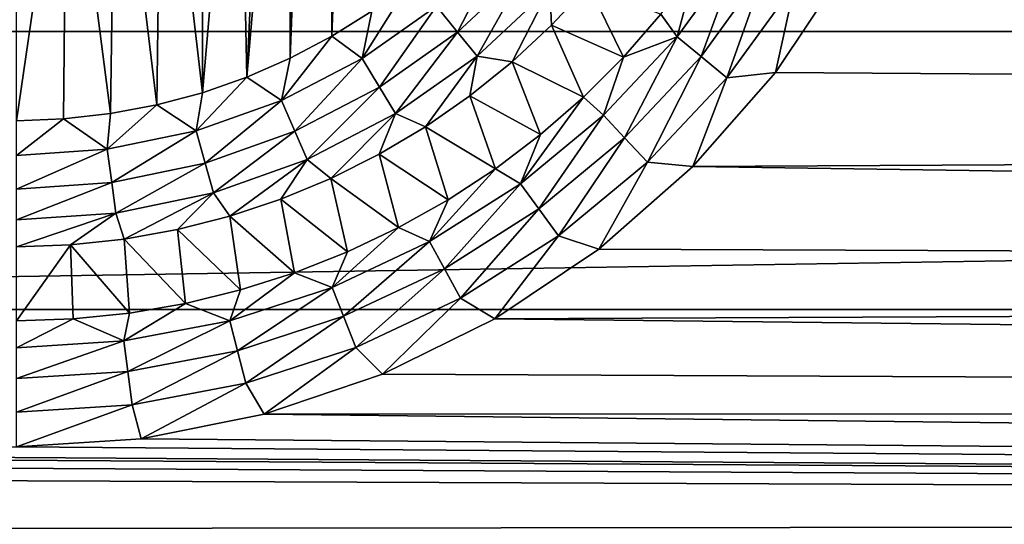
# Model space of a CAD drawing. Header units: millimetres. Extents: x -60 to 60, y -60 to 60.
# Tile 124 of 256: x -29.99 to -25.57, y -4.64 to -2.38. Entities that reach past the tile are written whole.
import ezdxf

# ---------------------------------------------------------------- set-up
doc = ezdxf.new("R2010")
doc.units = ezdxf.units.MM
doc.header["$LTSCALE"] = 81.481481
for name, color, linetype in [('18', 7, 'CONTINUOUS'), ('3', 7, 'CONTINUOUS'), ('323', 7, 'CONTINUOUS'), ('68', 7, 'CONTINUOUS'), ('69', 7, 'CONTINUOUS'), ('7', 7, 'CONTINUOUS')]:
    doc.layers.add(name, color=color, linetype=linetype)

msp = doc.modelspace()

# ---------------------------------------------------------------- linework, layer by layer
at = {"layer": '18', "color": 7, "linetype": 'Continuous', "true_color": 0xf5f5f5}
for points in [[(-27.5999, -2.4018, -3.5657), (-27.4347, -2.2245, -3.5657), (-27.2771, -2.5447, -3.2343), (-27.5999, -2.4018, -3.5657)], [(-27.2771, -2.5447, -3.2343), (-27.4347, -2.2245, -3.5657), (-27.1099, -2.3529, -3.2343), (-27.2771, -2.5447, -3.2343)], [(-27.7772, -2.5669, -3.5657), (-27.5999, -2.4018, -3.5657), (-27.457, -2.7245, -3.2343), (-27.7772, -2.5669, -3.5657)], [(-27.457, -2.7245, -3.2343), (-27.5999, -2.4018, -3.5657), (-27.2771, -2.5447, -3.2343), (-27.457, -2.7245, -3.2343)], [(-27.9659, -2.719, -3.5657), (-27.7772, -2.5669, -3.5657), (-27.6488, -2.8917, -3.2343), (-27.9659, -2.719, -3.5657)], [(-27.6488, -2.8917, -3.2343), (-27.7772, -2.5669, -3.5657), (-27.457, -2.7245, -3.2343), (-27.6488, -2.8917, -3.2343)], [(-28.1649, -2.8572, -3.5657), (-27.9659, -2.719, -3.5657), (-27.8515, -3.0454, -3.2343), (-28.1649, -2.8572, -3.5657)], [(-27.8515, -3.0454, -3.2343), (-27.9659, -2.719, -3.5657), (-27.6488, -2.8917, -3.2343), (-27.8515, -3.0454, -3.2343)], [(-28.3733, -2.9808, -3.5657), (-28.1649, -2.8572, -3.5657), (-28.0642, -3.185, -3.2343), (-28.3733, -2.9808, -3.5657)], [(-28.0642, -3.185, -3.2343), (-28.1649, -2.8572, -3.5657), (-27.8515, -3.0454, -3.2343), (-28.0642, -3.185, -3.2343)], [(-28.59, -3.0893, -3.5657), (-28.3733, -2.9808, -3.5657), (-28.2859, -3.3097, -3.2343), (-28.59, -3.0893, -3.5657)], [(-28.2859, -3.3097, -3.2343), (-28.3733, -2.9808, -3.5657), (-28.0642, -3.185, -3.2343), (-28.2859, -3.3097, -3.2343)], [(-28.8138, -3.182, -3.5657), (-28.59, -3.0893, -3.5657), (-28.5157, -3.4189, -3.2343), (-28.8138, -3.182, -3.5657)], [(-28.5157, -3.4189, -3.2343), (-28.59, -3.0893, -3.5657), (-28.2859, -3.3097, -3.2343), (-28.5157, -3.4189, -3.2343)], [(-29.0437, -3.2585, -3.5657), (-28.8138, -3.182, -3.5657), (-28.7523, -3.5122, -3.2343), (-29.0437, -3.2585, -3.5657)], [(-28.7523, -3.5122, -3.2343), (-28.8138, -3.182, -3.5657), (-28.5157, -3.4189, -3.2343), (-28.7523, -3.5122, -3.2343)], [(-29.2785, -3.3184, -3.5657), (-29.0437, -3.2585, -3.5657), (-28.9948, -3.5892, -3.2343), (-29.2785, -3.3184, -3.5657)], [(-28.9948, -3.5892, -3.2343), (-29.0437, -3.2585, -3.5657), (-28.7523, -3.5122, -3.2343), (-28.9948, -3.5892, -3.2343)], [(-29.5169, -3.3614, -3.5657), (-29.2785, -3.3184, -3.5657), (-29.242, -3.6494, -3.2343), (-29.5169, -3.3614, -3.5657)], [(-29.242, -3.6494, -3.2343), (-29.2785, -3.3184, -3.5657), (-28.9948, -3.5892, -3.2343), (-29.242, -3.6494, -3.2343)], [(-30, -3.7274, -3.2343), (-30, -3.396, -3.5657), (-29.7579, -3.3873, -3.5657), (-30, -3.7274, -3.2343)], [(-30, -3.7274, -3.2343), (-29.7579, -3.3873, -3.5657), (-29.7458, -3.7187, -3.2343), (-30, -3.7274, -3.2343)], [(-29.7579, -3.3873, -3.5657), (-29.5169, -3.3614, -3.5657), (-29.4927, -3.6927, -3.2343), (-29.7579, -3.3873, -3.5657)], [(-29.7458, -3.7187, -3.2343), (-29.7579, -3.3873, -3.5657), (-29.4927, -3.6927, -3.2343), (-29.7458, -3.7187, -3.2343)], [(-29.4927, -3.6927, -3.2343), (-29.5169, -3.3614, -3.5657), (-29.242, -3.6494, -3.2343), (-29.4927, -3.6927, -3.2343)]]:
    msp.add_3dface(points, dxfattribs=at)
at = {"layer": '3', "color": 7, "linetype": 'Continuous', "true_color": 0xf5f5f5}
for points in [[(7.7006, -2.8505, -3), (-26.2836, -2.1474, -3), (6.7204, -2.0422, -3), (7.7006, -2.8505, -3)], [(-26.5955, -2.6142, -3), (-26.2836, -2.1474, -3), (7.7006, -2.8505, -3), (-26.5955, -2.6142, -3)], [(-26.9656, -3.0362, -3), (-26.5955, -2.6142, -3), (7.7006, -2.8505, -3), (-26.9656, -3.0362, -3)], [(8.7593, -3.553, -3), (-26.9656, -3.0362, -3), (7.7006, -2.8505, -3), (8.7593, -3.553, -3)], [(-27.3877, -3.4063, -3), (-26.9656, -3.0362, -3), (8.7593, -3.553, -3), (-27.3877, -3.4063, -3)], [(-27.8545, -3.7182, -3), (-27.3877, -3.4063, -3), (8.7593, -3.553, -3), (-27.8545, -3.7182, -3)], [(9.8849, -4.1422, -3), (-27.8545, -3.7182, -3), (8.7593, -3.553, -3), (9.8849, -4.1422, -3)], [(-28.3579, -3.9665, -3), (-27.8545, -3.7182, -3), (9.8849, -4.1422, -3), (-28.3579, -3.9665, -3)], [(-28.8895, -4.1469, -3), (-28.3579, -3.9665, -3), (9.8849, -4.1422, -3), (-28.8895, -4.1469, -3)], [(-29.4401, -4.2564, -3), (-28.8895, -4.1469, -3), (11.0655, -4.6117, -3), (-29.4401, -4.2564, -3)], [(11.0655, -4.6117, -3), (-28.8895, -4.1469, -3), (9.8849, -4.1422, -3), (11.0655, -4.6117, -3)], [(-30, -4.293, -3), (-29.4401, -4.2564, -3), (11.0655, -4.6117, -3), (-30, -4.293, -3)], [(-37.5734, -4.3477, -3), (-37.4242, -4.3068, -3), (11.0655, -4.6117, -3), (-37.5734, -4.3477, -3)], [(-37.4242, -4.3068, -3), (-37.2701, -4.293, -3), (11.0655, -4.6117, -3), (-37.4242, -4.3068, -3)], [(-37.2701, -4.293, -3), (-30, -4.293, -3), (11.0655, -4.6117, -3), (-37.2701, -4.293, -3)], [(-37.713, -4.4144, -3), (-37.5734, -4.3477, -3), (11.0655, -4.6117, -3), (-37.713, -4.4144, -3)], [(-38.1992, -4.6685, -3), (-37.713, -4.4144, -3), (11.0655, -4.6117, -3), (-38.1992, -4.6685, -3)], [(12.2884, -4.9566, -3), (-38.1992, -4.6685, -3), (11.0655, -4.6117, -3), (12.2884, -4.9566, -3)]]:
    msp.add_3dface(points, dxfattribs=at)
at = {"layer": '323', "color": 151, "linetype": 'Continuous', "true_color": 0x7dbfed}
for points in [[(39.3913, -1.1829, 21.1397), (-39.3913, -1.1829, 21.1397), (-39.3964, -2.4301, 21.3569), (39.3913, -1.1829, 21.1397)], [(39.3964, -2.4301, 21.3569), (39.3913, -1.1829, 21.1397), (-39.3964, -2.4301, 21.3569), (39.3964, -2.4301, 21.3569)], [(39.3964, -2.4301, 21.3569), (-39.3964, -2.4301, 21.3569), (-39.3622, -3.6768, 21.574), (39.3964, -2.4301, 21.3569)], [(39.3622, -3.6768, 21.574), (39.3964, -2.4301, 21.3569), (-39.3622, -3.6768, 21.574), (39.3622, -3.6768, 21.574)], [(39.3622, -3.6768, 21.574), (-39.3622, -3.6768, 21.574), (-39.1759, -6.1635, 22.0071), (39.3622, -3.6768, 21.574)], [(39.1759, -6.1635, 22.0071), (39.3622, -3.6768, 21.574), (-39.1759, -6.1635, 22.0071), (39.1759, -6.1635, 22.0071)]]:
    msp.add_3dface(points, dxfattribs=at)
at = {"layer": '68', "color": 7, "linetype": 'Continuous', "true_color": 0xf5f5f5}
for points in [[(-28.1164, -2.3169, -3.7846), (-27.8187, -2.0389, -3.7846), (-28.0216, -2.4335, -3.739), (-28.1164, -2.3169, -3.7846)], [(-28.0216, -2.4335, -3.739), (-27.8187, -2.0389, -3.7846), (-27.7089, -2.1414, -3.739), (-28.0216, -2.4335, -3.739)], [(-28.0216, -2.4335, -3.739), (-27.7089, -2.1414, -3.739), (-27.9342, -2.5408, -3.665), (-28.0216, -2.4335, -3.739)], [(-27.9342, -2.5408, -3.665), (-27.7089, -2.1414, -3.739), (-27.6077, -2.2359, -3.665), (-27.9342, -2.5408, -3.665)], [(-28.4492, -2.5519, -3.7846), (-28.2365, -2.2132, -3.8), (-28.1164, -2.3169, -3.7846), (-28.4492, -2.5519, -3.7846)], [(-28.4067, -2.3389, -3.8), (-28.2365, -2.2132, -3.8), (-28.4492, -2.5519, -3.7846), (-28.4067, -2.3389, -3.8)], [(-27.7772, -2.5669, -3.5657), (-27.9342, -2.5408, -3.665), (-27.6077, -2.2359, -3.665), (-27.7772, -2.5669, -3.5657)], [(-27.5999, -2.4018, -3.5657), (-27.7772, -2.5669, -3.5657), (-27.6077, -2.2359, -3.665), (-27.5999, -2.4018, -3.5657)], [(-27.4347, -2.2245, -3.5657), (-27.5999, -2.4018, -3.5657), (-27.6077, -2.2359, -3.665), (-27.4347, -2.2245, -3.5657)], [(-28.5858, -2.4514, -3.8), (-28.4067, -2.3389, -3.8), (-28.4492, -2.5519, -3.7846), (-28.5858, -2.4514, -3.8)], [(-28.4492, -2.5519, -3.7846), (-28.1164, -2.3169, -3.7846), (-28.3711, -2.6802, -3.739), (-28.4492, -2.5519, -3.7846)], [(-28.3711, -2.6802, -3.739), (-28.1164, -2.3169, -3.7846), (-28.0216, -2.4335, -3.739), (-28.3711, -2.6802, -3.739)], [(-28.7728, -2.5502, -3.8), (-28.5858, -2.4514, -3.8), (-28.8109, -2.7393, -3.7846), (-28.7728, -2.5502, -3.8)], [(-28.8109, -2.7393, -3.7846), (-28.5858, -2.4514, -3.8), (-28.4492, -2.5519, -3.7846), (-28.8109, -2.7393, -3.7846)], [(-28.3711, -2.6802, -3.739), (-28.0216, -2.4335, -3.739), (-28.2992, -2.7985, -3.665), (-28.3711, -2.6802, -3.739)], [(-28.2992, -2.7985, -3.665), (-28.0216, -2.4335, -3.739), (-27.9342, -2.5408, -3.665), (-28.2992, -2.7985, -3.665)], [(-28.9667, -2.6348, -3.8), (-28.7728, -2.5502, -3.8), (-28.8109, -2.7393, -3.7846), (-28.9667, -2.6348, -3.8)], [(-28.8109, -2.7393, -3.7846), (-28.4492, -2.5519, -3.7846), (-28.751, -2.8771, -3.739), (-28.8109, -2.7393, -3.7846)], [(-28.751, -2.8771, -3.739), (-28.4492, -2.5519, -3.7846), (-28.3711, -2.6802, -3.739), (-28.751, -2.8771, -3.739)], [(-28.1649, -2.8572, -3.5657), (-28.2992, -2.7985, -3.665), (-27.9342, -2.5408, -3.665), (-28.1649, -2.8572, -3.5657)], [(-27.9659, -2.719, -3.5657), (-28.1649, -2.8572, -3.5657), (-27.9342, -2.5408, -3.665), (-27.9659, -2.719, -3.5657)], [(-27.7772, -2.5669, -3.5657), (-27.9659, -2.719, -3.5657), (-27.9342, -2.5408, -3.665), (-27.7772, -2.5669, -3.5657)], [(-29.1947, -2.8757, -3.7846), (-28.9667, -2.6348, -3.8), (-28.8109, -2.7393, -3.7846), (-29.1947, -2.8757, -3.7846)], [(-29.1664, -2.7047, -3.8), (-28.9667, -2.6348, -3.8), (-29.1947, -2.8757, -3.7846), (-29.1664, -2.7047, -3.8)], [(-28.751, -2.8771, -3.739), (-28.3711, -2.6802, -3.739), (-28.6959, -3.004, -3.665), (-28.751, -2.8771, -3.739)], [(-28.6959, -3.004, -3.665), (-28.3711, -2.6802, -3.739), (-28.2992, -2.7985, -3.665), (-28.6959, -3.004, -3.665)], [(-29.3707, -2.7594, -3.8), (-29.1664, -2.7047, -3.8), (-29.1947, -2.8757, -3.7846), (-29.3707, -2.7594, -3.8)], [(-29.5936, -2.9586, -3.7846), (-29.3707, -2.7594, -3.8), (-29.1947, -2.8757, -3.7846), (-29.5936, -2.9586, -3.7846)], [(-29.5786, -2.7987, -3.8), (-29.3707, -2.7594, -3.8), (-29.5936, -2.9586, -3.7846), (-29.5786, -2.7987, -3.8)], [(-29.1947, -2.8757, -3.7846), (-28.8109, -2.7393, -3.7846), (-29.1542, -3.0203, -3.739), (-29.1947, -2.8757, -3.7846)], [(-29.1542, -3.0203, -3.739), (-28.8109, -2.7393, -3.7846), (-28.751, -2.8771, -3.739), (-29.1542, -3.0203, -3.739)], [(-30, -2.9864, -3.7846), (-29.7888, -2.8224, -3.8), (-29.5936, -2.9586, -3.7846), (-30, -2.9864, -3.7846)], [(-30, -2.8303, -3.8), (-29.7888, -2.8224, -3.8), (-30, -2.9864, -3.7846), (-30, -2.8303, -3.8)], [(-29.7888, -2.8224, -3.8), (-29.5786, -2.7987, -3.8), (-29.5936, -2.9586, -3.7846), (-29.7888, -2.8224, -3.8)], [(-28.59, -3.0893, -3.5657), (-28.6959, -3.004, -3.665), (-28.2992, -2.7985, -3.665), (-28.59, -3.0893, -3.5657)], [(-28.3733, -2.9808, -3.5657), (-28.59, -3.0893, -3.5657), (-28.2992, -2.7985, -3.665), (-28.3733, -2.9808, -3.5657)], [(-28.1649, -2.8572, -3.5657), (-28.3733, -2.9808, -3.5657), (-28.2992, -2.7985, -3.665), (-28.1649, -2.8572, -3.5657)], [(-29.5936, -2.9586, -3.7846), (-29.1947, -2.8757, -3.7846), (-29.5731, -3.1074, -3.739), (-29.5936, -2.9586, -3.7846)], [(-29.5731, -3.1074, -3.739), (-29.1947, -2.8757, -3.7846), (-29.1542, -3.0203, -3.739), (-29.5731, -3.1074, -3.739)], [(-29.1542, -3.0203, -3.739), (-28.751, -2.8771, -3.739), (-29.1169, -3.1536, -3.665), (-29.1542, -3.0203, -3.739)], [(-29.1169, -3.1536, -3.665), (-28.751, -2.8771, -3.739), (-28.6959, -3.004, -3.665), (-29.1169, -3.1536, -3.665)], [(-30, -3.1366, -3.739), (-30, -2.9864, -3.7846), (-29.5936, -2.9586, -3.7846), (-30, -3.1366, -3.739)], [(-30, -3.1366, -3.739), (-29.5936, -2.9586, -3.7846), (-29.5731, -3.1074, -3.739), (-30, -3.1366, -3.739)], [(-29.5731, -3.1074, -3.739), (-29.1542, -3.0203, -3.739), (-29.5543, -3.2445, -3.665), (-29.5731, -3.1074, -3.739)], [(-29.5543, -3.2445, -3.665), (-29.1542, -3.0203, -3.739), (-29.1169, -3.1536, -3.665), (-29.5543, -3.2445, -3.665)], [(-29.0437, -3.2585, -3.5657), (-29.1169, -3.1536, -3.665), (-28.6959, -3.004, -3.665), (-29.0437, -3.2585, -3.5657)], [(-28.8138, -3.182, -3.5657), (-29.0437, -3.2585, -3.5657), (-28.6959, -3.004, -3.665), (-28.8138, -3.182, -3.5657)], [(-28.59, -3.0893, -3.5657), (-28.8138, -3.182, -3.5657), (-28.6959, -3.004, -3.665), (-28.59, -3.0893, -3.5657)], [(-30, -3.275, -3.665), (-30, -3.1366, -3.739), (-29.5731, -3.1074, -3.739), (-30, -3.275, -3.665)], [(-30, -3.275, -3.665), (-29.5731, -3.1074, -3.739), (-29.5543, -3.2445, -3.665), (-30, -3.275, -3.665)], [(-29.5169, -3.3614, -3.5657), (-29.5543, -3.2445, -3.665), (-29.1169, -3.1536, -3.665), (-29.5169, -3.3614, -3.5657)], [(-29.2785, -3.3184, -3.5657), (-29.5169, -3.3614, -3.5657), (-29.1169, -3.1536, -3.665), (-29.2785, -3.3184, -3.5657)], [(-29.0437, -3.2585, -3.5657), (-29.2785, -3.3184, -3.5657), (-29.1169, -3.1536, -3.665), (-29.0437, -3.2585, -3.5657)], [(-29.7579, -3.3873, -3.5657), (-30, -3.396, -3.5657), (-29.5543, -3.2445, -3.665), (-29.7579, -3.3873, -3.5657)], [(-30, -3.396, -3.5657), (-30, -3.275, -3.665), (-29.5543, -3.2445, -3.665), (-30, -3.396, -3.5657)], [(-29.5169, -3.3614, -3.5657), (-29.7579, -3.3873, -3.5657), (-29.5543, -3.2445, -3.665), (-29.5169, -3.3614, -3.5657)]]:
    msp.add_3dface(points, dxfattribs=at)
at = {"layer": '69', "color": 7, "linetype": 'Continuous', "true_color": 0xf5f5f5}
for points in [[(-26.9562, -2.1502, -3.2343), (-26.7522, -2.0628, -3.135), (-27.0361, -2.4536, -3.135), (-26.9562, -2.1502, -3.2343)], [(-26.7522, -2.0628, -3.135), (-26.9294, -2.5419, -3.061), (-27.0361, -2.4536, -3.135), (-26.7522, -2.0628, -3.135)], [(-26.6353, -2.137, -3.061), (-26.9294, -2.5419, -3.061), (-26.7522, -2.0628, -3.135), (-26.6353, -2.137, -3.061)], [(-27.1099, -2.3529, -3.2343), (-26.9562, -2.1502, -3.2343), (-27.0361, -2.4536, -3.135), (-27.1099, -2.3529, -3.2343)], [(-26.6353, -2.137, -3.061), (-26.8137, -2.6376, -3.0154), (-26.9294, -2.5419, -3.061), (-26.6353, -2.137, -3.061)], [(-26.5085, -2.2175, -3.0154), (-26.8137, -2.6376, -3.0154), (-26.6353, -2.137, -3.061), (-26.5085, -2.2175, -3.0154)], [(-26.2836, -2.1474, -3), (-26.5955, -2.6142, -3), (-26.5085, -2.2175, -3.0154), (-26.2836, -2.1474, -3)], [(-26.5085, -2.2175, -3.0154), (-26.5955, -2.6142, -3), (-26.8137, -2.6376, -3.0154), (-26.5085, -2.2175, -3.0154)], [(-27.2771, -2.5447, -3.2343), (-27.1099, -2.3529, -3.2343), (-27.0361, -2.4536, -3.135), (-27.2771, -2.5447, -3.2343)], [(-27.2771, -2.5447, -3.2343), (-27.0361, -2.4536, -3.135), (-27.3668, -2.8058, -3.135), (-27.2771, -2.5447, -3.2343)], [(-27.0361, -2.4536, -3.135), (-27.272, -2.9067, -3.061), (-27.3668, -2.8058, -3.135), (-27.0361, -2.4536, -3.135)], [(-26.9294, -2.5419, -3.061), (-27.272, -2.9067, -3.061), (-27.0361, -2.4536, -3.135), (-26.9294, -2.5419, -3.061)], [(-27.457, -2.7245, -3.2343), (-27.2771, -2.5447, -3.2343), (-27.3668, -2.8058, -3.135), (-27.457, -2.7245, -3.2343)], [(-26.9294, -2.5419, -3.061), (-27.1692, -3.0162, -3.0154), (-27.272, -2.9067, -3.061), (-26.9294, -2.5419, -3.061)], [(-26.8137, -2.6376, -3.0154), (-27.1692, -3.0162, -3.0154), (-26.9294, -2.5419, -3.061), (-26.8137, -2.6376, -3.0154)], [(-26.8137, -2.6376, -3.0154), (-26.9656, -3.0362, -3), (-27.1692, -3.0162, -3.0154), (-26.8137, -2.6376, -3.0154)], [(-26.5955, -2.6142, -3), (-26.9656, -3.0362, -3), (-26.8137, -2.6376, -3.0154), (-26.5955, -2.6142, -3)], [(-27.457, -2.7245, -3.2343), (-27.3668, -2.8058, -3.135), (-27.739, -3.1137, -3.135), (-27.457, -2.7245, -3.2343)], [(-27.6488, -2.8917, -3.2343), (-27.457, -2.7245, -3.2343), (-27.739, -3.1137, -3.135), (-27.6488, -2.8917, -3.2343)], [(-27.3668, -2.8058, -3.135), (-27.6576, -3.2257, -3.061), (-27.739, -3.1137, -3.135), (-27.3668, -2.8058, -3.135)], [(-27.272, -2.9067, -3.061), (-27.6576, -3.2257, -3.061), (-27.3668, -2.8058, -3.135), (-27.272, -2.9067, -3.061)], [(-27.8515, -3.0454, -3.2343), (-27.6488, -2.8917, -3.2343), (-27.739, -3.1137, -3.135), (-27.8515, -3.0454, -3.2343)], [(-27.272, -2.9067, -3.061), (-27.5693, -3.3472, -3.0154), (-27.6576, -3.2257, -3.061), (-27.272, -2.9067, -3.061)], [(-27.1692, -3.0162, -3.0154), (-27.5693, -3.3472, -3.0154), (-27.272, -2.9067, -3.061), (-27.1692, -3.0162, -3.0154)], [(-27.8515, -3.0454, -3.2343), (-27.739, -3.1137, -3.135), (-28.1469, -3.3725, -3.135), (-27.8515, -3.0454, -3.2343)], [(-28.0642, -3.185, -3.2343), (-27.8515, -3.0454, -3.2343), (-28.1469, -3.3725, -3.135), (-28.0642, -3.185, -3.2343)], [(-27.1692, -3.0162, -3.0154), (-27.3877, -3.4063, -3), (-27.5693, -3.3472, -3.0154), (-27.1692, -3.0162, -3.0154)], [(-26.9656, -3.0362, -3), (-27.3877, -3.4063, -3), (-27.1692, -3.0162, -3.0154), (-26.9656, -3.0362, -3)], [(-27.739, -3.1137, -3.135), (-28.0802, -3.4938, -3.061), (-28.1469, -3.3725, -3.135), (-27.739, -3.1137, -3.135)], [(-27.6576, -3.2257, -3.061), (-28.0802, -3.4938, -3.061), (-27.739, -3.1137, -3.135), (-27.6576, -3.2257, -3.061)], [(-28.2859, -3.3097, -3.2343), (-28.0642, -3.185, -3.2343), (-28.1469, -3.3725, -3.135), (-28.2859, -3.3097, -3.2343)], [(-27.6576, -3.2257, -3.061), (-28.0078, -3.6255, -3.0154), (-28.0802, -3.4938, -3.061), (-27.6576, -3.2257, -3.061)], [(-27.5693, -3.3472, -3.0154), (-28.0078, -3.6255, -3.0154), (-27.6576, -3.2257, -3.061), (-27.5693, -3.3472, -3.0154)], [(-28.2859, -3.3097, -3.2343), (-28.1469, -3.3725, -3.135), (-28.584, -3.5782, -3.135), (-28.2859, -3.3097, -3.2343)], [(-28.5157, -3.4189, -3.2343), (-28.2859, -3.3097, -3.2343), (-28.584, -3.5782, -3.135), (-28.5157, -3.4189, -3.2343)], [(-27.5693, -3.3472, -3.0154), (-27.8545, -3.7182, -3), (-28.0078, -3.6255, -3.0154), (-27.5693, -3.3472, -3.0154)], [(-27.3877, -3.4063, -3), (-27.8545, -3.7182, -3), (-27.5693, -3.3472, -3.0154), (-27.3877, -3.4063, -3)], [(-28.1469, -3.3725, -3.135), (-28.533, -3.7069, -3.061), (-28.584, -3.5782, -3.135), (-28.1469, -3.3725, -3.135)], [(-28.0802, -3.4938, -3.061), (-28.533, -3.7069, -3.061), (-28.1469, -3.3725, -3.135), (-28.0802, -3.4938, -3.061)], [(-28.7523, -3.5122, -3.2343), (-28.5157, -3.4189, -3.2343), (-28.584, -3.5782, -3.135), (-28.7523, -3.5122, -3.2343)], [(-28.7523, -3.5122, -3.2343), (-28.584, -3.5782, -3.135), (-29.0434, -3.7275, -3.135), (-28.7523, -3.5122, -3.2343)], [(-28.9948, -3.5892, -3.2343), (-28.7523, -3.5122, -3.2343), (-29.0434, -3.7275, -3.135), (-28.9948, -3.5892, -3.2343)], [(-28.0802, -3.4938, -3.061), (-28.4777, -3.8466, -3.0154), (-28.533, -3.7069, -3.061), (-28.0802, -3.4938, -3.061)], [(-28.0078, -3.6255, -3.0154), (-28.4777, -3.8466, -3.0154), (-28.0802, -3.4938, -3.061), (-28.0078, -3.6255, -3.0154)], [(-29.242, -3.6494, -3.2343), (-28.9948, -3.5892, -3.2343), (-29.0434, -3.7275, -3.135), (-29.242, -3.6494, -3.2343)], [(-28.584, -3.5782, -3.135), (-29.009, -3.8616, -3.061), (-29.0434, -3.7275, -3.135), (-28.584, -3.5782, -3.135)], [(-28.533, -3.7069, -3.061), (-29.009, -3.8616, -3.061), (-28.584, -3.5782, -3.135), (-28.533, -3.7069, -3.061)], [(-29.4927, -3.6927, -3.2343), (-29.242, -3.6494, -3.2343), (-29.5179, -3.818, -3.135), (-29.4927, -3.6927, -3.2343)], [(-29.242, -3.6494, -3.2343), (-29.0434, -3.7275, -3.135), (-29.5179, -3.818, -3.135), (-29.242, -3.6494, -3.2343)], [(-28.0078, -3.6255, -3.0154), (-28.3579, -3.9665, -3), (-28.4777, -3.8466, -3.0154), (-28.0078, -3.6255, -3.0154)], [(-27.8545, -3.7182, -3), (-28.3579, -3.9665, -3), (-28.0078, -3.6255, -3.0154), (-27.8545, -3.7182, -3)], [(-29.7458, -3.7187, -3.2343), (-29.4927, -3.6927, -3.2343), (-29.5179, -3.818, -3.135), (-29.7458, -3.7187, -3.2343)], [(-28.533, -3.7069, -3.061), (-28.9716, -4.0071, -3.0154), (-29.009, -3.8616, -3.061), (-28.533, -3.7069, -3.061)], [(-28.4777, -3.8466, -3.0154), (-28.9716, -4.0071, -3.0154), (-28.533, -3.7069, -3.061), (-28.4777, -3.8466, -3.0154)], [(-30, -3.7274, -3.2343), (-29.7458, -3.7187, -3.2343), (-30, -3.8483, -3.135), (-30, -3.7274, -3.2343)], [(-29.7458, -3.7187, -3.2343), (-29.5179, -3.818, -3.135), (-30, -3.8483, -3.135), (-29.7458, -3.7187, -3.2343)], [(-29.0434, -3.7275, -3.135), (-29.5005, -3.9553, -3.061), (-29.5179, -3.818, -3.135), (-29.0434, -3.7275, -3.135)], [(-29.009, -3.8616, -3.061), (-29.5005, -3.9553, -3.061), (-29.0434, -3.7275, -3.135), (-29.009, -3.8616, -3.061)], [(-29.5179, -3.818, -3.135), (-30, -3.9868, -3.061), (-30, -3.8483, -3.135), (-29.5179, -3.818, -3.135)], [(-29.5005, -3.9553, -3.061), (-30, -3.9868, -3.061), (-29.5179, -3.818, -3.135), (-29.5005, -3.9553, -3.061)], [(-29.009, -3.8616, -3.061), (-29.4817, -4.1044, -3.0154), (-29.5005, -3.9553, -3.061), (-29.009, -3.8616, -3.061)], [(-28.9716, -4.0071, -3.0154), (-29.4817, -4.1044, -3.0154), (-29.009, -3.8616, -3.061), (-28.9716, -4.0071, -3.0154)], [(-28.4777, -3.8466, -3.0154), (-28.8895, -4.1469, -3), (-28.9716, -4.0071, -3.0154), (-28.4777, -3.8466, -3.0154)], [(-28.3579, -3.9665, -3), (-28.8895, -4.1469, -3), (-28.4777, -3.8466, -3.0154), (-28.3579, -3.9665, -3)], [(-29.4817, -4.1044, -3.0154), (-30, -4.137, -3.0154), (-29.5005, -3.9553, -3.061), (-29.4817, -4.1044, -3.0154)], [(-29.5005, -3.9553, -3.061), (-30, -4.137, -3.0154), (-30, -3.9868, -3.061), (-29.5005, -3.9553, -3.061)], [(-28.9716, -4.0071, -3.0154), (-29.4401, -4.2564, -3), (-29.4817, -4.1044, -3.0154), (-28.9716, -4.0071, -3.0154)], [(-28.8895, -4.1469, -3), (-29.4401, -4.2564, -3), (-28.9716, -4.0071, -3.0154), (-28.8895, -4.1469, -3)], [(-29.4817, -4.1044, -3.0154), (-30, -4.293, -3), (-30, -4.137, -3.0154), (-29.4817, -4.1044, -3.0154)], [(-29.4401, -4.2564, -3), (-30, -4.293, -3), (-29.4817, -4.1044, -3.0154), (-29.4401, -4.2564, -3)]]:
    msp.add_3dface(points, dxfattribs=at)
at = {"layer": '7', "color": 7, "linetype": 'Continuous', "true_color": 0xf5f5f5}
for points in [[(-28.5858, 2.4481, -3.8), (-28.7728, -2.5502, -3.8), (-28.7, 0, -3.8), (-28.5858, 2.4481, -3.8)], [(-28.5858, -2.4514, -3.8), (-28.7728, -2.5502, -3.8), (-28.5858, 2.4481, -3.8), (-28.5858, -2.4514, -3.8)], [(-28.4067, 2.3355, -3.8), (-28.5858, -2.4514, -3.8), (-28.5858, 2.4481, -3.8), (-28.4067, 2.3355, -3.8)], [(-28.4067, -2.3389, -3.8), (-28.5858, -2.4514, -3.8), (-28.4067, 2.3355, -3.8), (-28.4067, -2.3389, -3.8)], [(-28.7, 0, -3.8), (-28.7728, -2.5502, -3.8), (-28.7197, -0.2257, -3.8), (-28.7, 0, -3.8)], [(-28.7197, -0.2257, -3.8), (-28.7728, -2.5502, -3.8), (-28.7784, -0.4446, -3.8), (-28.7197, -0.2257, -3.8)], [(-28.7728, -2.5502, -3.8), (-28.9667, -2.6348, -3.8), (-28.7784, -0.4446, -3.8), (-28.7728, -2.5502, -3.8)], [(-28.7784, -0.4446, -3.8), (-28.9667, -2.6348, -3.8), (-28.8742, -0.65, -3.8), (-28.7784, -0.4446, -3.8)], [(-28.8742, -0.65, -3.8), (-28.9667, -2.6348, -3.8), (-29.0041, -0.8356, -3.8), (-28.8742, -0.65, -3.8)], [(-28.9667, -2.6348, -3.8), (-29.1664, -2.7047, -3.8), (-29.0041, -0.8356, -3.8), (-28.9667, -2.6348, -3.8)], [(-29.0041, -0.8356, -3.8), (-29.1664, -2.7047, -3.8), (-29.1644, -0.9958, -3.8), (-29.0041, -0.8356, -3.8)], [(-29.1644, -0.9958, -3.8), (-29.1664, -2.7047, -3.8), (-29.35, -1.1258, -3.8), (-29.1644, -0.9958, -3.8)], [(-29.35, -1.1258, -3.8), (-29.3707, -2.7594, -3.8), (-29.5554, -1.2216, -3.8), (-29.35, -1.1258, -3.8)], [(-29.1664, -2.7047, -3.8), (-29.3707, -2.7594, -3.8), (-29.35, -1.1258, -3.8), (-29.1664, -2.7047, -3.8)], [(-29.5554, -1.2216, -3.8), (-29.5786, -2.7987, -3.8), (-29.7743, -1.2802, -3.8), (-29.5554, -1.2216, -3.8)], [(-29.3707, -2.7594, -3.8), (-29.5786, -2.7987, -3.8), (-29.5554, -1.2216, -3.8), (-29.3707, -2.7594, -3.8)], [(-29.7888, -2.8224, -3.8), (-30, -2.8303, -3.8), (-29.7743, -1.2802, -3.8), (-29.7888, -2.8224, -3.8)], [(-29.7743, -1.2802, -3.8), (-30, -2.8303, -3.8), (-30, -1.3, -3.8), (-29.7743, -1.2802, -3.8)], [(-29.5786, -2.7987, -3.8), (-29.7888, -2.8224, -3.8), (-29.7743, -1.2802, -3.8), (-29.5786, -2.7987, -3.8)]]:
    msp.add_3dface(points, dxfattribs=at)

doc.saveas('drawing.dxf')
